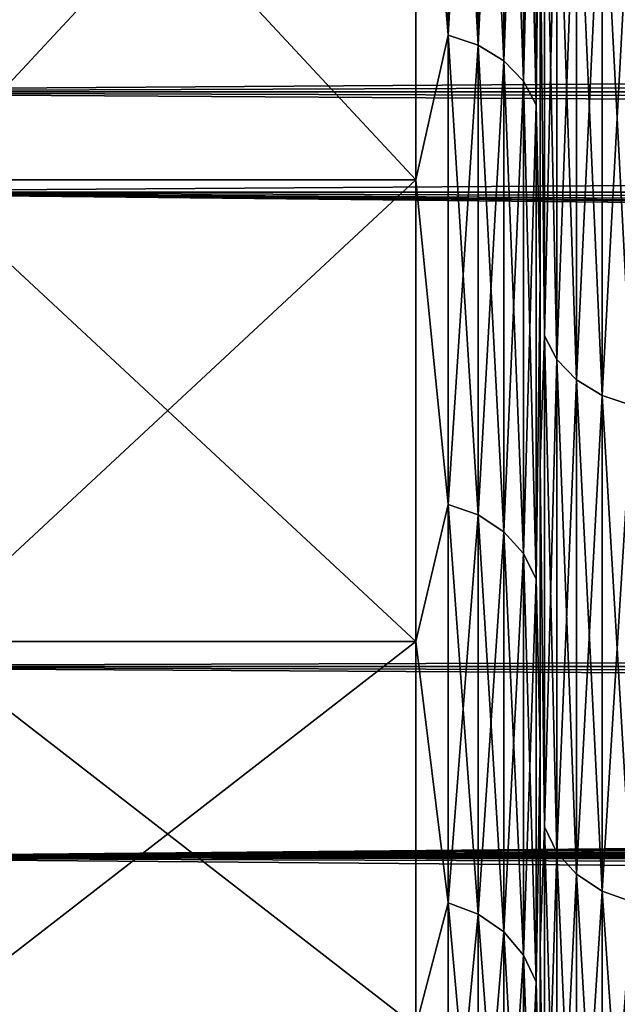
# Model space of a CAD drawing. Header units: metres. Extents: x -150 to 310, y -128 to 84.
# Tile 21 of 256: x -126.66 to -125.21, y -17.81 to -15.43. Entities that reach past the tile are written whole.
import ezdxf

# ---------------------------------------------------------------- set-up
doc = ezdxf.new("R2010")
doc.units = ezdxf.units.M
doc.layers.add('solid_26009703_SW0001', color=7, linetype='CONTINUOUS')
doc.layers.add('solid_26009703_SW0001_01', color=7, linetype='CONTINUOUS')

msp = doc.modelspace()

# ---------------------------------------------------------------- linework, layer by layer
at = {"layer": 'solid_26009703_SW0001'}
for points in [[(97.199997, -14.051743, -15.606041), (-128, -14.053188, -15.604132), (-128, -15.604132, -14.053188)], [(97.199997, -14.849242, -14.849242), (97.199997, -14.051743, -15.606041), (-128, -15.604132, -14.053188)], [(97.199997, -15.606041, 14.051743), (-128, -15.604132, 14.053188), (-128, -14.053188, 15.604132)], [(97.199997, -14.849242, 14.849242), (97.199997, -15.606041, 14.051743), (-128, -14.053188, 15.604132)], [(127.5, -14.078438, 18.187841), (-127.5, -14.078438, 18.187841), (-127.5, -15.846239, 16.670235)], [(127.5, -15.846239, 16.670235), (127.5, -14.078438, 18.187841), (-127.5, -15.846239, 16.670235)], [(-125.622353, -15.46775, 11.972929), (-125.622353, -14.177108, 13.476346), (-125.699997, -14.528481, 13.081504)], [(-125.622353, -14.177108, -13.476346), (-125.622353, -15.46775, -11.972929), (-125.699997, -14.528481, -13.081504)], [(-125.549934, -14.198858, 13.497022), (-125.622353, -14.177108, 13.476346), (-125.622353, -15.46775, 11.972929)], [(-125.549934, -15.49148, -11.991298), (-125.622353, -15.46775, -11.972929), (-125.622353, -14.177108, -13.476346)], [(-125.549934, -14.198858, -13.497022), (-125.549934, -15.49148, -11.991298), (-125.622353, -14.177108, -13.476346)], [(-125.549934, -15.49148, 11.991298), (-125.549934, -14.198858, 13.497022), (-125.622353, -15.46775, 11.972929)], [(-125.487755, -14.233465, 13.529918), (-125.549934, -14.198858, 13.497022), (-125.549934, -15.49148, 11.991298)], [(-125.487755, -15.529238, -12.020524), (-125.549934, -15.49148, -11.991298), (-125.549934, -14.198858, -13.497022)], [(-125.487755, -14.233465, -13.529918), (-125.487755, -15.529238, -12.020524), (-125.549934, -14.198858, -13.497022)], [(-125.487755, -15.529238, 12.020524), (-125.487755, -14.233465, 13.529918), (-125.549934, -15.49148, 11.991298)], [(-125.440071, -14.278565, 13.572789), (-125.487755, -14.233465, 13.529918), (-125.487755, -15.529238, 12.020524)], [(-125.440071, -15.578444, -12.058613), (-125.487755, -15.529238, -12.020524), (-125.487755, -14.233465, -13.529918)], [(-125.440071, -14.278565, -13.572789), (-125.440071, -15.578444, -12.058613), (-125.487755, -14.233465, -13.529918)], [(-125.440071, -15.578444, 12.058613), (-125.440071, -14.278565, 13.572789), (-125.487755, -15.529238, 12.020524)], [(-125.410141, -14.331079, 13.622707), (-125.440071, -14.278565, 13.572789), (-125.440071, -15.578444, 12.058613)], [(-125.410141, -15.635738, -12.102962), (-125.440071, -15.578444, -12.058613), (-125.440071, -14.278565, -13.572789)], [(-125.410141, -14.331079, -13.622707), (-125.410141, -15.635738, -12.102962), (-125.440071, -14.278565, -13.572789)], [(-125.410141, -15.635738, 12.102962), (-125.410141, -14.331079, 13.622707), (-125.440071, -15.578444, 12.058613)], [(-125.410141, -14.331079, -13.622707), (-125.400002, -14.746, -13.287631), (-125.410141, -15.635738, -12.102962)], [(-125.410141, -15.635738, 12.102962), (-125.400002, -14.746004, 13.287627), (-125.410141, -14.331079, 13.622707)], [(-126.900002, -15.816282, 11.491202), (-125.699997, -15.816282, 11.491202), (-125.699997, -14.528481, 13.081504)], [(-126.900002, -14.528481, 13.081504), (-126.900002, -15.816282, 11.491202), (-125.699997, -14.528481, 13.081504)], [(-126.900002, -14.528481, -13.081504), (-125.699997, -14.528481, -13.081504), (-125.699997, -15.816282, -11.491202)], [(-126.900002, -15.816282, -11.491202), (-126.900002, -14.528481, -13.081504), (-125.699997, -15.816282, -11.491202)], [(-125.622353, -15.46775, 11.972929), (-125.699997, -14.528481, 13.081504), (-125.699997, -15.816282, 11.491202)], [(-125.622353, -15.46775, -11.972929), (-125.699997, -15.816282, -11.491202), (-125.699997, -14.528481, -13.081504)], [(-125.410141, -15.635738, -12.102962), (-125.400002, -14.746, -13.287631), (-125.400002, -16.057493, -11.669111)], [(-125.410141, -15.635738, 12.102962), (-125.400002, -16.057497, 11.669107), (-125.400002, -14.746004, 13.287627)], [(-125.400002, -16.057493, -11.669111), (-125.400002, -14.746, -13.287631), (-125.400002, -15.154622, -13.655755)], [(-125.400002, -14.746004, 13.287627), (-125.400002, -16.057497, 11.669107), (-125.400002, -15.154626, 13.655751)], [(-125.389862, -14.84183, 14.108212), (-125.400002, -15.154626, 13.655751), (-125.389862, -16.192986, 12.534304)], [(-125.389862, -16.192986, -12.534304), (-125.400002, -15.154622, -13.655755), (-125.389862, -14.84183, -14.108212)], [(-125.389862, -14.84183, -14.108212), (-125.359924, -14.894343, -14.15813), (-125.359924, -16.25028, -12.578653)], [(-125.389862, -16.192986, -12.534304), (-125.389862, -14.84183, -14.108212), (-125.359924, -16.25028, -12.578653)], [(-125.389862, -14.84183, 14.108212), (-125.389862, -16.192986, 12.534304), (-125.359924, -14.894343, 14.15813)], [(97.199997, -15.606041, -14.051743), (97.199997, -14.849242, -14.849242), (-128, -15.604132, -14.053188)], [(-125.389862, -16.192986, 12.534304), (-125.359924, -16.25028, 12.578653), (-125.359924, -14.894343, 14.15813)], [(-125.359924, -14.894343, -14.15813), (-125.312241, -14.939445, -14.201), (-125.312241, -16.299486, -12.616741)], [(-125.359924, -16.25028, -12.578653), (-125.359924, -14.894343, -14.15813), (-125.312241, -16.299486, -12.616741)], [(-125.359924, -14.894343, 14.15813), (-125.359924, -16.25028, 12.578653), (-125.312241, -14.939445, 14.201)], [(-125.359924, -16.25028, 12.578653), (-125.312241, -16.299486, 12.616741), (-125.312241, -14.939445, 14.201)], [(-125.312241, -14.939445, -14.201), (-125.250069, -14.974051, -14.233897), (-125.250069, -16.337244, -12.645967)], [(-125.312241, -16.299486, -12.616741), (-125.312241, -14.939445, -14.201), (-125.250069, -16.337244, -12.645967)], [(-125.312241, -14.939445, 14.201), (-125.312241, -16.299486, 12.616741), (-125.250069, -14.974051, 14.233897)], [(-125.312241, -16.299486, 12.616741), (-125.250069, -16.337244, 12.645967), (-125.250069, -14.974051, 14.233897)], [(-125.250069, -14.974051, -14.233897), (-125.177643, -14.995802, -14.254573), (-125.177643, -16.360973, -12.664337)], [(-125.250069, -16.337244, -12.645967), (-125.250069, -14.974051, -14.233897), (-125.177643, -16.360973, -12.664337)], [(-125.250069, -14.974051, 14.233897), (-125.250069, -16.337244, 12.645967), (-125.177643, -14.995802, 14.254573)], [(-125.250069, -16.337244, 12.645967), (-125.177643, -16.360973, 12.664337), (-125.177643, -14.995802, 14.254573)], [(-125.400002, -16.057493, -11.669111), (-125.400002, -15.154622, -13.655755), (-125.400002, -16.502443, -11.992393)], [(-125.389862, -16.192986, -12.534304), (-125.400002, -16.502443, -11.992393), (-125.400002, -15.154622, -13.655755)], [(-125.400002, -16.057497, 11.669107), (-125.400002, -16.502447, 11.992388), (-125.400002, -15.154626, 13.655751)], [(-125.389862, -16.192986, 12.534304), (-125.400002, -15.154626, 13.655751), (-125.400002, -16.502447, 11.992388)], [(-125.622353, -16.59967, 10.346654), (-125.622353, -15.46775, 11.972929), (-125.699997, -15.816282, 11.491202)], [(-125.622353, -15.46775, -11.972929), (-125.622353, -16.59967, -10.346654), (-125.699997, -15.816282, -11.491202)], [(-125.549934, -15.49148, 11.991298), (-125.622353, -15.46775, 11.972929), (-125.622353, -16.59967, 10.346654)], [(-125.549934, -16.625137, -10.362528), (-125.622353, -16.59967, -10.346654), (-125.622353, -15.46775, -11.972929)], [(-125.549934, -15.49148, -11.991298), (-125.549934, -16.625137, -10.362528), (-125.622353, -15.46775, -11.972929)], [(-125.549934, -16.625137, 10.362528), (-125.549934, -15.49148, 11.991298), (-125.622353, -16.59967, 10.346654)], [(-125.487755, -15.529238, 12.020524), (-125.549934, -15.49148, 11.991298), (-125.549934, -16.625137, 10.362528)], [(-125.487755, -16.665659, -10.387784), (-125.549934, -16.625137, -10.362528), (-125.549934, -15.49148, -11.991298)], [(-125.487755, -15.529238, -12.020524), (-125.487755, -16.665659, -10.387784), (-125.549934, -15.49148, -11.991298)], [(-125.487755, -16.665659, 10.387784), (-125.487755, -15.529238, 12.020524), (-125.549934, -16.625137, 10.362528)], [(-125.440071, -15.578444, 12.058613), (-125.487755, -15.529238, 12.020524), (-125.487755, -16.665659, 10.387784)], [(-125.440071, -16.718466, -10.420699), (-125.487755, -16.665659, -10.387784), (-125.487755, -15.529238, -12.020524)], [(-125.440071, -15.578444, -12.058613), (-125.440071, -16.718466, -10.420699), (-125.487755, -15.529238, -12.020524)], [(-125.440071, -16.718466, 10.420699), (-125.440071, -15.578444, 12.058613), (-125.487755, -16.665659, 10.387784)], [(-125.410141, -15.635738, 12.102962), (-125.440071, -15.578444, 12.058613), (-125.440071, -16.718466, 10.420699)], [(-125.410141, -16.779953, -10.459024), (-125.440071, -16.718466, -10.420699), (-125.440071, -15.578444, -12.058613)], [(-125.410141, -15.635738, -12.102962), (-125.410141, -16.779953, -10.459024), (-125.440071, -15.578444, -12.058613)], [(97.199997, -16.320065, -13.215728), (-128, -15.604132, -14.053188), (-128, -16.990728, -12.341079)], [(97.199997, -16.320065, -13.215728), (97.199997, -15.606041, -14.051743), (-128, -15.604132, -14.053188)], [(97.199997, -16.989357, 12.343491), (-128, -16.990728, 12.341079), (-128, -15.604132, 14.053188)], [(97.199997, -16.320065, 13.215728), (97.199997, -16.989357, 12.343491), (-128, -15.604132, 14.053188)], [(97.199997, -15.606041, 14.051743), (97.199997, -16.320065, 13.215728), (-128, -15.604132, 14.053188)], [(-125.410141, -16.779953, 10.459024), (-125.410141, -15.635738, 12.102962), (-125.440071, -16.718466, 10.420699)], [(-125.410141, -15.635738, -12.102962), (-125.400002, -16.057493, -11.669111), (-125.410141, -16.779953, -10.459024)], [(-125.410141, -16.779953, 10.459024), (-125.400002, -16.057497, 11.669107), (-125.410141, -15.635738, 12.102962)], [(-126.900002, -16.930796, 9.775001), (-125.699997, -16.930796, 9.775001), (-125.699997, -15.816282, 11.491202)], [(-126.900002, -15.816282, 11.491202), (-126.900002, -16.930796, 9.775001), (-125.699997, -15.816282, 11.491202)], [(-126.900002, -15.816282, -11.491202), (-125.699997, -15.816282, -11.491202), (-125.699997, -16.930796, -9.775001)], [(-126.900002, -16.930796, -9.775001), (-126.900002, -15.816282, -11.491202), (-125.699997, -16.930796, -9.775001)], [(-125.622353, -16.59967, 10.346654), (-125.699997, -15.816282, 11.491202), (-125.699997, -16.930796, 9.775001)], [(-125.622353, -16.59967, -10.346654), (-125.699997, -16.930796, -9.775001), (-125.699997, -15.816282, -11.491202)], [(-127.5, -15.846239, 16.670235), (-127.5, -17.451437, 14.981567), (0.003128, -16.275095, 16.251808)], [(127.5, -15.846239, 16.670235), (-127.5, -15.846239, 16.670235), (0.003128, -16.275095, 16.251808)], [(-127.5, -15.846239, -16.670235), (-2.075623, -16.975933, -15.518301), (-3.489839, -17.18779, -15.283319)], [(-127.5, -17.451437, -14.981567), (-127.5, -15.846239, -16.670235), (-3.489839, -17.18779, -15.283319)], [(-127.5, -15.846239, -16.670235), (-0.679968, -16.872227, -15.630995), (-2.075623, -16.975933, -15.518301)], [(-127.5, -15.846239, -16.670235), (0.715408, -16.873638, -15.629469), (-0.679968, -16.872227, -15.630995)], [(-127.5, -15.846239, -16.670235), (127.5, -17.451437, -14.981567), (0.715408, -16.873638, -15.629469)], [(-125.410141, -16.779953, -10.459024), (-125.400002, -16.057493, -11.669111), (-125.400002, -17.187302, -9.92963)], [(-125.410141, -16.779953, 10.459024), (-125.400002, -17.187304, 9.929626), (-125.400002, -16.057497, 11.669107)], [(-125.400002, -17.187302, -9.92963), (-125.400002, -16.057493, -11.669111), (-125.400002, -16.502443, -11.992393)], [(-125.400002, -16.057497, 11.669107), (-125.400002, -17.187304, 9.929626), (-125.400002, -16.502447, 11.992388)], [(-125.389862, -16.192986, 12.534304), (-125.400002, -16.502447, 11.992388), (-125.389862, -17.377979, 10.831777)], [(-125.389862, -17.377979, -10.831777), (-125.400002, -16.502443, -11.992393), (-125.389862, -16.192986, -12.534304)], [(-125.389862, -16.192986, -12.534304), (-125.359924, -16.25028, -12.578653), (-125.359924, -17.439466, -10.870103)], [(-125.389862, -17.377979, -10.831777), (-125.389862, -16.192986, -12.534304), (-125.359924, -17.439466, -10.870103)], [(-125.389862, -16.192986, 12.534304), (-125.389862, -17.377979, 10.831777), (-125.359924, -16.25028, 12.578653)], [(-125.389862, -17.377979, 10.831777), (-125.359924, -17.439466, 10.870103), (-125.359924, -16.25028, 12.578653)], [(-125.359924, -16.25028, -12.578653), (-125.312241, -16.299486, -12.616741), (-125.312241, -17.492273, -10.903017)], [(-125.359924, -17.439466, -10.870103), (-125.359924, -16.25028, -12.578653), (-125.312241, -17.492273, -10.903017)], [(-125.359924, -16.25028, 12.578653), (-125.359924, -17.439466, 10.870103), (-125.312241, -16.299486, 12.616741)], [(-127.5, -17.451437, 14.981567), (-5.880179, -16.400223, 16.125528), (0.003128, -16.275095, 16.251808)], [(97.199997, -16.989357, -12.343491), (97.199997, -16.320065, -13.215728), (-128, -16.990728, -12.341079)], [(-125.359924, -17.439466, 10.870103), (-125.312241, -17.492273, 10.903017), (-125.312241, -16.299486, 12.616741)], [(-125.312241, -16.299486, -12.616741), (-125.250069, -16.337244, -12.645967), (-125.250069, -17.532793, -10.928274)], [(-125.312241, -17.492273, -10.903017), (-125.312241, -16.299486, -12.616741), (-125.250069, -17.532793, -10.928274)], [(-125.312241, -16.299486, 12.616741), (-125.312241, -17.492273, 10.903017), (-125.250069, -16.337244, 12.645967)], [(-125.312241, -17.492273, 10.903017), (-125.250069, -17.532793, 10.928274), (-125.250069, -16.337244, 12.645967)], [(-125.250069, -16.337244, -12.645967), (-125.177643, -16.360973, -12.664337), (-125.177643, -17.558262, -10.944148)], [(-125.250069, -17.532793, -10.928274), (-125.250069, -16.337244, -12.645967), (-125.177643, -17.558262, -10.944148)], [(-125.250069, -16.337244, 12.645967), (-125.250069, -17.532793, 10.928274), (-125.177643, -16.360973, 12.664337)], [(-125.250069, -17.532793, 10.928274), (-125.177643, -17.558262, 10.944148), (-125.177643, -16.360973, 12.664337)], [(-127.5, -17.451437, 14.981567), (-8.88875, -16.555374, 15.966202), (-5.880179, -16.400223, 16.125528)], [(-125.400002, -17.187302, -9.92963), (-125.400002, -16.502443, -11.992393), (-125.400002, -17.663546, -10.20472)], [(-125.389862, -17.377979, -10.831777), (-125.400002, -17.663546, -10.20472), (-125.400002, -16.502443, -11.992393)], [(-125.400002, -17.187304, 9.929626), (-125.400002, -17.663549, 10.204714), (-125.400002, -16.502447, 11.992388)], [(-125.389862, -17.377979, 10.831777), (-125.400002, -16.502447, 11.992388), (-125.400002, -17.663549, 10.204714)], [(-127.5, -17.451437, 14.981567), (-11.931826, -16.770004, 15.740615), (-8.88875, -16.555374, 15.966202)], [(-125.622353, -17.561256, 8.614207), (-125.622353, -16.59967, 10.346654), (-125.699997, -16.930796, 9.775001)], [(-125.622353, -16.59967, -10.346654), (-125.622353, -17.561256, -8.614207), (-125.699997, -16.930796, -9.775001)], [(-125.549934, -16.625137, 10.362528), (-125.622353, -16.59967, 10.346654), (-125.622353, -17.561256, 8.614207)], [(-125.549934, -17.5882, -8.627423), (-125.622353, -17.561256, -8.614207), (-125.622353, -16.59967, -10.346654)], [(-125.549934, -16.625137, -10.362528), (-125.549934, -17.5882, -8.627423), (-125.622353, -16.59967, -10.346654)], [(-125.549934, -17.5882, 8.627423), (-125.549934, -16.625137, 10.362528), (-125.622353, -17.561256, 8.614207)], [(-125.487755, -16.665659, 10.387784), (-125.549934, -16.625137, 10.362528), (-125.549934, -17.5882, 8.627423)], [(-125.487755, -17.631067, -8.648451), (-125.549934, -17.5882, -8.627423), (-125.549934, -16.625137, -10.362528)], [(-125.487755, -16.665659, -10.387784), (-125.487755, -17.631067, -8.648451), (-125.549934, -16.625137, -10.362528)], [(-125.487755, -17.631067, 8.648451), (-125.487755, -16.665659, 10.387784), (-125.549934, -17.5882, 8.627423)], [(-125.440071, -16.718466, 10.420699), (-125.487755, -16.665659, 10.387784), (-125.487755, -17.631067, 8.648451)], [(-125.440071, -17.686934, -8.675855), (-125.487755, -17.631067, -8.648451), (-125.487755, -16.665659, -10.387784)], [(-125.440071, -16.718466, -10.420699), (-125.440071, -17.686934, -8.675855), (-125.487755, -16.665659, -10.387784)], [(-125.440071, -17.686934, 8.675855), (-125.440071, -16.718466, 10.420699), (-125.487755, -17.631067, 8.648451)], [(-125.410141, -16.779953, 10.459024), (-125.440071, -16.718466, 10.420699), (-125.440071, -17.686934, 8.675855)], [(-125.410141, -17.751982, -8.707763), (-125.440071, -17.686934, -8.675855), (-125.440071, -16.718466, -10.420699)], [(-125.410141, -16.779953, -10.459024), (-125.410141, -17.751982, -8.707763), (-125.440071, -16.718466, -10.420699)], [(-127.5, -17.451437, 14.981567), (-12.463067, -16.847685, 15.657442), (-11.931826, -16.770004, 15.740615)], [(-125.410141, -17.751982, 8.707763), (-125.410141, -16.779953, 10.459024), (-125.440071, -17.686934, 8.675855)], [(-125.410141, -16.779953, -10.459024), (-125.400002, -17.187302, -9.92963), (-125.410141, -17.751982, -8.707763)], [(-125.410141, -17.751982, 8.707763), (-125.400002, -17.187304, 9.929626), (-125.410141, -16.779953, 10.459024)], [(-127.5, -17.451437, 14.981567), (-12.962904, -16.981213, 15.512525), (-12.463067, -16.847685, 15.657442)], [(-126.900002, -17.859814, 7.951702), (-125.699997, -17.859814, 7.951702), (-125.699997, -16.930796, 9.775001)], [(-126.900002, -16.930796, 9.775001), (-126.900002, -17.859814, 7.951702), (-125.699997, -16.930796, 9.775001)], [(-126.900002, -16.930796, -9.775001), (-125.699997, -16.930796, -9.775001), (-125.699997, -17.859814, -7.951702)], [(-126.900002, -17.859814, -7.951702), (-126.900002, -16.930796, -9.775001), (-125.699997, -17.859814, -7.951702)], [(-125.622353, -17.561256, 8.614207), (-125.699997, -16.930796, 9.775001), (-125.699997, -17.859814, 7.951702)], [(-125.622353, -17.561256, -8.614207), (-125.699997, -17.859814, -7.951702), (-125.699997, -16.930796, -9.775001)], [(-127.5, -17.451437, 14.981567), (-13.430033, -17.167347, 15.30628), (-12.962904, -16.981213, 15.512525)], [(97.199997, -17.612082, -11.43742), (97.199997, -16.989357, -12.343491), (-128, -16.990728, -12.341079)], [(97.199997, -16.989357, 12.343491), (97.199997, -17.612082, 11.43742), (-128, -16.990728, 12.341079)], [(97.199997, -17.612082, -11.43742), (-128, -16.990728, -12.341079), (-128, -18.185108, -10.501361)], [(97.199997, -18.186533, 10.5), (-128, -18.185108, 10.501361), (-128, -16.990728, 12.341079)], [(97.199997, -17.612082, 11.43742), (97.199997, -18.186533, 10.5), (-128, -16.990728, 12.341079)], [(-127.5, -17.451437, 14.981567), (-13.85119, -17.388994, 15.053999), (-13.430033, -17.167347, 15.30628)], [(-127.5, -17.451437, -14.981567), (-3.489839, -17.18779, -15.283319), (-4.9208, -17.503477, -14.920733)], [(-125.410141, -17.751982, -8.707763), (-125.400002, -17.187302, -9.92963), (-125.400002, -18.133369, -8.0745)], [(-125.410141, -17.751982, 8.707763), (-125.400002, -18.133373, 8.074494), (-125.400002, -17.187304, 9.929626)], [(-125.400002, -18.133369, -8.0745), (-125.400002, -17.187302, -9.92963), (-125.400002, -17.663546, -10.20472)], [(-125.400002, -17.187304, 9.929626), (-125.400002, -18.133373, 8.074494), (-125.400002, -17.663549, 10.204714)], [(-127.5, -17.451437, 14.981567), (-14.226709, -17.637529, 14.76203), (-13.85119, -17.388994, 15.053999)], [(-125.389862, -17.377979, 10.831777), (-125.400002, -17.663549, 10.204714), (-125.389862, -18.384651, 9.018102)], [(-125.389862, -18.384651, -9.018102), (-125.400002, -17.663546, -10.20472), (-125.389862, -17.377979, -10.831777)], [(-125.389862, -17.377979, -10.831777), (-125.359924, -17.439466, -10.870103), (-125.359924, -18.449699, -9.05001)], [(-125.389862, -18.384651, -9.018102), (-125.389862, -17.377979, -10.831777), (-125.359924, -18.449699, -9.05001)], [(-125.389862, -17.377979, 10.831777), (-125.389862, -18.384651, 9.018102), (-125.359924, -17.439466, 10.870103)], [(-127.5, -17.451437, 14.981567), (-127.5, -18.87756, 13.139169), (-14.226709, -17.637529, 14.76203)], [(-127.5, -17.451437, -14.981567), (-6.366283, -17.924276, -14.412505), (-7.815814, -18.435005, -13.753204)], [(-127.5, -18.87756, -13.139169), (-127.5, -17.451437, -14.981567), (-7.815814, -18.435005, -13.753204)], [(-127.5, -17.451437, -14.981567), (-4.9208, -17.503477, -14.920733), (-6.366283, -17.924276, -14.412505)], [(-125.389862, -18.384651, 9.018102), (-125.359924, -18.449699, 9.05001), (-125.359924, -17.439466, 10.870103)], [(-125.359924, -17.439466, -10.870103), (-125.312241, -17.492273, -10.903017), (-125.312241, -18.505566, -9.077414)], [(-125.359924, -18.449699, -9.05001), (-125.359924, -17.439466, -10.870103), (-125.312241, -18.505566, -9.077414)], [(-125.359924, -17.439466, 10.870103), (-125.359924, -18.449699, 9.05001), (-125.312241, -17.492273, 10.903017)], [(-125.359924, -18.449699, 9.05001), (-125.312241, -18.505566, 9.077414), (-125.312241, -17.492273, 10.903017)], [(-125.312241, -17.492273, -10.903017), (-125.250069, -17.532793, -10.928274), (-125.250069, -18.548433, -9.098441)], [(-125.312241, -18.505566, -9.077414), (-125.312241, -17.492273, -10.903017), (-125.250069, -18.548433, -9.098441)], [(-125.312241, -17.492273, 10.903017), (-125.312241, -18.505566, 9.077414), (-125.250069, -17.532793, 10.928274)], [(-125.312241, -18.505566, 9.077414), (-125.250069, -18.548433, 9.098441), (-125.250069, -17.532793, 10.928274)], [(-125.250069, -17.532793, -10.928274), (-125.177643, -17.558262, -10.944148), (-125.177643, -18.575377, -9.111657)], [(-125.250069, -18.548433, -9.098441), (-125.250069, -17.532793, -10.928274), (-125.177643, -18.575377, -9.111657)], [(-125.250069, -17.532793, 10.928274), (-125.250069, -18.548433, 9.098441), (-125.177643, -17.558262, 10.944148)], [(-125.622353, -18.34264, 6.793368), (-125.622353, -17.561256, 8.614207), (-125.699997, -17.859814, 7.951702)], [(-125.622353, -17.561256, -8.614207), (-125.622353, -18.34264, -6.793368), (-125.699997, -17.859814, -7.951702)], [(-125.549934, -17.5882, 8.627423), (-125.622353, -17.561256, 8.614207), (-125.622353, -18.34264, 6.793368)], [(-125.549934, -18.370781, -6.803791), (-125.622353, -18.34264, -6.793368), (-125.622353, -17.561256, -8.614207)], [(-125.549934, -17.5882, -8.627423), (-125.549934, -18.370781, -6.803791), (-125.622353, -17.561256, -8.614207)], [(-125.250069, -18.548433, 9.098441), (-125.177643, -18.575377, 9.111657), (-125.177643, -17.558262, 10.944148)], [(-125.549934, -18.370781, 6.803791), (-125.549934, -17.5882, 8.627423), (-125.622353, -18.34264, 6.793368)], [(-125.487755, -17.631067, 8.648451), (-125.549934, -17.5882, 8.627423), (-125.549934, -18.370781, 6.803791)], [(-125.487755, -18.415556, -6.820373), (-125.549934, -18.370781, -6.803791), (-125.549934, -17.5882, -8.627423)], [(-125.487755, -17.631067, -8.648451), (-125.487755, -18.415556, -6.820373), (-125.549934, -17.5882, -8.627423)], [(97.199997, -18.186533, -10.5), (97.199997, -17.612082, -11.43742), (-128, -18.185108, -10.501361)], [(-127.5, -18.87756, 13.139169), (-14.555593, -17.905226, 14.436167), (-14.226709, -17.637529, 14.76203)], [(-125.487755, -18.415556, 6.820373), (-125.487755, -17.631067, 8.648451), (-125.549934, -18.370781, 6.803791)], [(-125.440071, -17.686934, 8.675855), (-125.487755, -17.631067, 8.648451), (-125.487755, -18.415556, 6.820373)], [(-125.440071, -18.473907, -6.841984), (-125.487755, -18.415556, -6.820373), (-125.487755, -17.631067, -8.648451)], [(-125.440071, -17.686934, -8.675855), (-125.440071, -18.473907, -6.841984), (-125.487755, -17.631067, -8.648451)], [(-125.400002, -18.133369, -8.0745), (-125.400002, -17.663546, -10.20472), (-125.400002, -18.63582, -8.298193)], [(-125.389862, -18.384651, -9.018102), (-125.400002, -18.63582, -8.298193), (-125.400002, -17.663546, -10.20472)], [(-125.400002, -18.133373, 8.074494), (-125.400002, -18.635824, 8.298188), (-125.400002, -17.663549, 10.204714)], [(-125.389862, -18.384651, 9.018102), (-125.400002, -17.663549, 10.204714), (-125.400002, -18.635824, 8.298188)], [(-125.440071, -18.473907, 6.841984), (-125.440071, -17.686934, 8.675855), (-125.487755, -18.415556, 6.820373)], [(-125.410141, -17.751982, 8.707763), (-125.440071, -17.686934, 8.675855), (-125.440071, -18.473907, 6.841984)], [(-125.410141, -18.541851, -6.867148), (-125.440071, -18.473907, -6.841984), (-125.440071, -17.686934, -8.675855)], [(-125.410141, -17.751982, -8.707763), (-125.410141, -18.541851, -6.867148), (-125.440071, -17.686934, -8.675855)], [(-125.410141, -18.541851, 6.867148), (-125.410141, -17.751982, 8.707763), (-125.440071, -18.473907, 6.841984)], [(-125.410141, -17.751982, -8.707763), (-125.400002, -18.133369, -8.0745), (-125.410141, -18.541851, -6.867148)], [(-125.410141, -18.541851, 6.867148), (-125.400002, -18.133373, 8.074494), (-125.410141, -17.751982, 8.707763)]]:
    msp.add_3dface(points, dxfattribs=at)
at = {"layer": 'solid_26009703_SW0001_01'}
for points in [[(-127.5, -14.078438, -18.187841), (127.5, -14.078438, -18.187841), (127.5, -15.846239, -16.670235)], [(-127.5, -15.846239, -16.670235), (-127.5, -14.078438, -18.187841), (127.5, -15.846239, -16.670235)], [(-127.5, -15.846239, -16.670235), (127.5, -15.846239, -16.670235), (127.5, -17.451437, -14.981567)]]:
    msp.add_3dface(points, dxfattribs=at)

doc.saveas('drawing.dxf')
